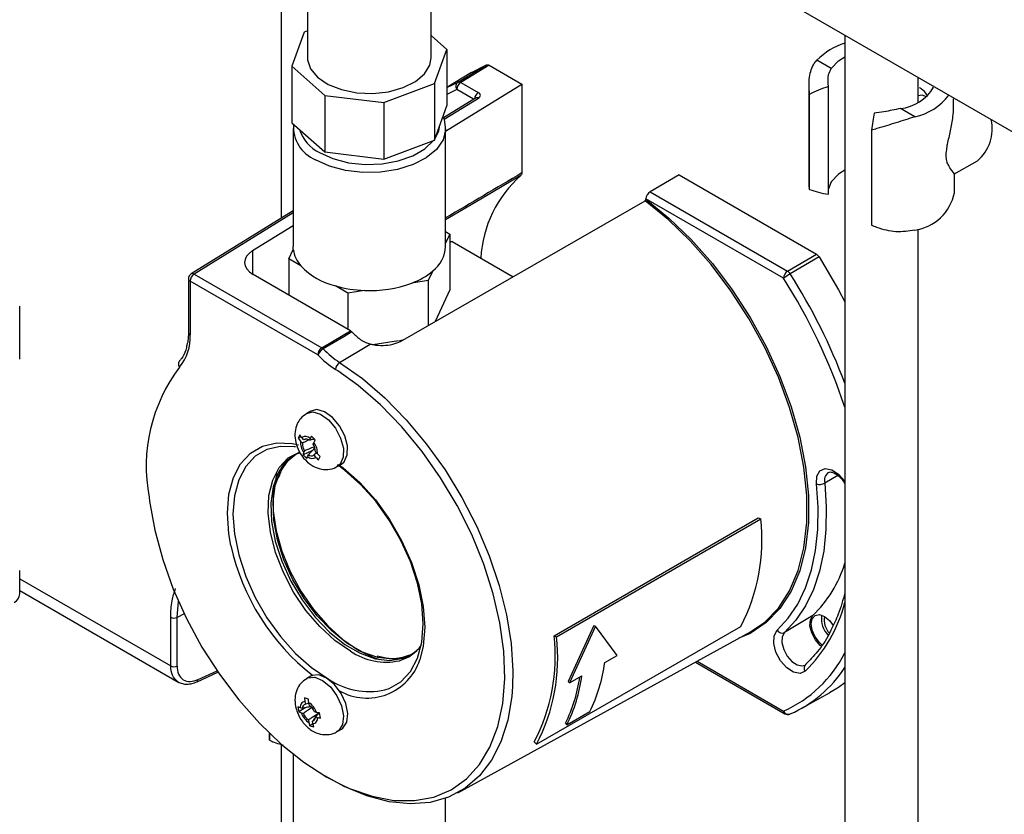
# Model space of a CAD drawing. Header units: inches. Extents: x 0.4 to 16.8, y 0 to 10.8.
# Tile 79 of 102: x 14.969 to 15.249, y 7.393 to 7.618. Entities that reach past the tile are written whole.
import ezdxf

# ---------------------------------------------------------------- set-up
doc = ezdxf.new("R2010")
doc.units = ezdxf.units.IN
doc.header["$MEASUREMENT"] = 0

msp = doc.modelspace()

# ---------------------------------------------------------------- linework, layer by layer
at = {"color": 7, "linetype": 'Continuous'}
for p, q in [((15.04373126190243, 7.640106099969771), (15.04373126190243, 7.561767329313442)), ((15.34964571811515, 7.529532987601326), (15.15813763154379, 7.640088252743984)), ((15.05121083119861, 7.631428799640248), (15.05121083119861, 7.607318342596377)), ((15.08631581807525, 7.607318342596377), (15.08631581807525, 7.631428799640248)), ((15.05029095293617, 7.614604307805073), (15.04677696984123, 7.604929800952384)), ((15.05121083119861, 7.614951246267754), (15.05029095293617, 7.614604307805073)), ((15.09074967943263, 7.609706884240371), (15.08631581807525, 7.613624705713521)), ((15.20380464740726, 7.613725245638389), (15.20380464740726, 7.229192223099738)), ((15.08723569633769, 7.600032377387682), (15.09074967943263, 7.609706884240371)), ((15.09074967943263, 7.609706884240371), (15.09074967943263, 7.593633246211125)), ((15.19993578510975, 7.604252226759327), (15.19583916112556, 7.606617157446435)), ((15.04677696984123, 7.604929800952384), (15.05614229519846, 7.596654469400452)), ((15.04677696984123, 7.604929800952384), (15.04677696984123, 7.588856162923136)), ((15.09779421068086, 7.603134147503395), (15.09074967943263, 7.598864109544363)), ((15.09394591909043, 7.600418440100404), (15.10203325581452, 7.605312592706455)), ((15.10279497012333, 7.605202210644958), (15.09470829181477, 7.600308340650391)), ((15.09779421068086, 7.603134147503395), (15.10203325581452, 7.605312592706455)), ((15.10279497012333, 7.605202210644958), (15.11207968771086, 7.599842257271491)), ((15.07290084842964, 7.594625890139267), (15.08723569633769, 7.600032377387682)), ((15.08723569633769, 7.600032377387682), (15.08723569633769, 7.583958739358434)), ((15.09074967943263, 7.598841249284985), (15.09394591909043, 7.600418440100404)), ((15.09470829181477, 7.600308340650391), (15.09970526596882, 7.597423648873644)), ((15.22463798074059, 7.594726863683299), (15.22463798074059, 7.601698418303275)), ((15.09041686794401, 7.586447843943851), (15.11207968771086, 7.599842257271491)), ((15.09356858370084, 7.598311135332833), (15.09074967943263, 7.596939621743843)), ((15.0983600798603, 7.595545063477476), (15.09356858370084, 7.598311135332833)), ((15.11207968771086, 7.599842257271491), (15.11207968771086, 7.574618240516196)), ((15.19355202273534, 7.599418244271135), (15.19355202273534, 7.570721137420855)), ((15.19911298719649, 7.568591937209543), (15.19911298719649, 7.599139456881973)), ((15.05614229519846, 7.596654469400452), (15.07290084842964, 7.594625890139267)), ((15.05614229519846, 7.596654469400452), (15.05614229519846, 7.580580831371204)), ((15.07290084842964, 7.594625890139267), (15.07290084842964, 7.578552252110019)), ((15.09888688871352, 7.595870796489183), (15.0897785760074, 7.590239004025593)), ((15.09972934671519, 7.595803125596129), (15.08996528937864, 7.589765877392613)), ((15.09888502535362, 7.595868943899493), (15.09888688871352, 7.595870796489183)), ((15.19375196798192, 7.569930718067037), (15.19375196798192, 7.596933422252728)), ((15.23489060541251, 7.595695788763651), (15.23489060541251, 7.595779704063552)), ((15.08723569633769, 7.583958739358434), (15.09074967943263, 7.593633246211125)), ((15.22367203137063, 7.590549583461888), (15.21957540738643, 7.592914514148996)), ((15.04677696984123, 7.588856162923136), (15.05614229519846, 7.580580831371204)), ((15.04710978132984, 7.587226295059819), (15.04710978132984, 7.553739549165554)), ((15.09041686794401, 7.553739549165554), (15.09041686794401, 7.587226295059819)), ((15.21135330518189, 7.586772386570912), (15.21135330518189, 7.559769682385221)), ((15.07290084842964, 7.578552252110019), (15.08723569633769, 7.583958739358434)), ((15.05614229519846, 7.580580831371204), (15.07290084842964, 7.578552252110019)), ((15.23287264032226, 7.582218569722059), (15.23287264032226, 7.582624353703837)), ((15.23287264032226, 7.577266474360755), (15.23287264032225, 7.577672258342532)), ((15.23479040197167, 7.574232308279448), (15.24146231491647, 7.578083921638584)), ((15.23287264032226, 7.577329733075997), (15.23297013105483, 7.577386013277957)), ((15.15675353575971, 7.574052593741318), (15.14847154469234, 7.569271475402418)), ((15.15675353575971, 7.574052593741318), (15.19573302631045, 7.551550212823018)), ((15.19993578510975, 7.572104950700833), (15.19911298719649, 7.570091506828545)), ((15.23489060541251, 7.56901409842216), (15.23489060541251, 7.574357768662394)), ((15.14847154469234, 7.569271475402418), (15.18753988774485, 7.54671780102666)), ((15.07757720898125, 7.526779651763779), (15.14708002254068, 7.566737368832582)), ((15.18640017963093, 7.544720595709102), (15.14731194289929, 7.567285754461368)), ((15.14731194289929, 7.567136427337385), (15.14731194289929, 7.567285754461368)), ((15.04710978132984, 7.563856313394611), (15.01817190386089, 7.545963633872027)), ((15.04710978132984, 7.563267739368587), (15.01901436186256, 7.545895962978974)), ((15.03561999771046, 7.552566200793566), (15.04710978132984, 7.559670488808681)), ((15.22463798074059, 7.340227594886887), (15.22463798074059, 7.558708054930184)), ((15.09041686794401, 7.557979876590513), (15.09163395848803, 7.557277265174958)), ((15.09163395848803, 7.557277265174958), (15.09041686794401, 7.554655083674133)), ((15.09163395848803, 7.557277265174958), (15.09163395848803, 7.541471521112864)), ((15.03561999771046, 7.552566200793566), (15.03561999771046, 7.545872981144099)), ((15.04589269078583, 7.55020183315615), (15.04715596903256, 7.552923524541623)), ((15.04715596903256, 7.552923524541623), (15.04710978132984, 7.553739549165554)), ((15.09224080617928, 7.555182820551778), (15.09163395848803, 7.554832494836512)), ((15.09163395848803, 7.555180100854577), (15.09224080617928, 7.555182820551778)), ((15.09224080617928, 7.555182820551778), (15.10957549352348, 7.545175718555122)), ((15.04589269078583, 7.55020183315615), (15.04589269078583, 7.53994164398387)), ((15.04934403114, 7.548209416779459), (15.04589269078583, 7.55020183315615)), ((15.18753988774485, 7.54671780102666), (15.19573302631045, 7.551550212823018)), ((15.19649474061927, 7.550781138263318), (15.18830226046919, 7.545947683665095)), ((15.01739418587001, 7.544568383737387), (15.01739418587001, 7.529365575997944)), ((15.01901436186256, 7.545895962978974), (15.05523823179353, 7.524984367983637)), ((15.06340439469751, 7.529832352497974), (15.03572033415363, 7.545814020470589)), ((15.08676906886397, 7.546796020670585), (15.08550579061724, 7.544074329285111)), ((15.05409852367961, 7.522987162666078), (15.01787465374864, 7.543898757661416)), ((15.01787465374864, 7.543898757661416), (15.01787465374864, 7.528695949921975)), ((15.06263515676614, 7.540536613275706), (15.05918381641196, 7.542529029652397)), ((15.08550579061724, 7.544074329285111), (15.08079117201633, 7.543345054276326)), ((15.08550579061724, 7.544074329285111), (15.08550579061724, 7.531337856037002)), ((15.09163395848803, 7.541471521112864), (15.08744890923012, 7.532454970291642)), ((15.06734977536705, 7.541265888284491), (15.06263515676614, 7.540536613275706)), ((15.06263515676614, 7.540536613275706), (15.06263515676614, 7.530276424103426)), ((14.96946160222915, 7.521740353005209), (14.96946160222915, 7.536759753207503)), ((15.01739418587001, 7.529365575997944), (15.01730438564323, 7.527532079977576)), ((15.06340439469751, 7.529832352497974), (15.06381972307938, 7.529503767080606)), ((15.06032481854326, 7.52081816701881), (15.06898925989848, 7.525985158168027)), ((15.07705166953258, 7.526960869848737), (15.06972206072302, 7.525827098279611)), ((15.07820190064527, 7.527138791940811), (15.07727945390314, 7.526996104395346)), ((15.05979800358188, 7.518423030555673), (15.05912441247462, 7.518857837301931)), ((15.05212107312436, 7.507024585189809), (15.05096112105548, 7.506354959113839)), ((15.04898991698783, 7.500265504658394), (15.04855816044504, 7.499312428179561)), ((15.04944197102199, 7.499692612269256), (15.04855816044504, 7.499312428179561)), ((15.05018968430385, 7.498892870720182), (15.04963279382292, 7.499481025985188)), ((15.05235479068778, 7.499930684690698), (15.0519665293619, 7.499248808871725)), ((15.05339597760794, 7.498831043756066), (15.05235479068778, 7.499930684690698)), ((15.04855816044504, 7.499312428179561), (15.04918847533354, 7.498500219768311)), ((15.04918847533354, 7.498500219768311), (15.04974536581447, 7.497912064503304)), ((15.05084720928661, 7.499041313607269), (15.05018968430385, 7.498892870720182)), ((15.0519665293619, 7.499248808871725), (15.05173559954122, 7.498739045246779)), ((15.05280707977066, 7.497607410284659), (15.05303800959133, 7.498117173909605)), ((15.05246960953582, 7.495706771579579), (15.04995037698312, 7.494623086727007)), ((15.04995037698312, 7.494623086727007), (15.05099156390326, 7.493523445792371)), ((15.05038498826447, 7.495757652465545), (15.0501540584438, 7.495247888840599)), ((15.05099156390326, 7.493523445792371), (15.05122553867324, 7.494116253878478)), ((15.05122553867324, 7.494116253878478), (15.05145646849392, 7.494626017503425)), ((15.05371481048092, 7.495169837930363), (15.05300238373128, 7.494472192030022)), ((15.05300238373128, 7.494472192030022), (15.05355927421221, 7.493884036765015)), ((15.0540035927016, 7.494864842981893), (15.05344670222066, 7.495452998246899)), ((15.054788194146, 7.494141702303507), (15.0540035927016, 7.494864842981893)), ((15.05435643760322, 7.49318862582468), (15.054788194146, 7.494141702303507)), ((15.05965464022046, 7.491295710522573), (15.06081459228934, 7.491965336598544)), ((15.20177073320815, 7.488751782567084), (15.19807056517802, 7.48655039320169)), ((15.1212221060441, 7.443236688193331), (15.17921970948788, 7.476717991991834)), ((15.12191542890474, 7.442906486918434), (15.17991303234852, 7.476387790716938)), ((15.17921970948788, 7.476717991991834), (15.17991303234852, 7.476387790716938)), ((14.96946160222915, 7.455115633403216), (14.96946160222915, 7.461749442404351)), ((14.96946160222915, 7.459416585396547), (15.01233712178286, 7.434665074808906)), ((14.96946160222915, 7.456087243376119), (15.01468054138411, 7.429982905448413)), ((15.01414320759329, 7.448442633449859), (15.0145358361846, 7.453029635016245)), ((15.01616266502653, 7.44949233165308), (15.01414320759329, 7.448442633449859)), ((15.01233712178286, 7.434665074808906), (15.01233712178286, 7.448469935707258)), ((15.01414320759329, 7.434637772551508), (15.01414320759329, 7.448442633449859)), ((15.19468796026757, 7.44895394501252), (15.18670070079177, 7.444114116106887)), ((15.09386146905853, 7.398666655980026), (15.17701162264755, 7.444326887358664)), ((15.11622961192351, 7.412410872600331), (15.17422721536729, 7.445892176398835)), ((15.13250821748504, 7.446154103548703), (15.12518071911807, 7.430199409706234)), ((15.13297174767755, 7.44591011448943), (15.12563910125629, 7.42985180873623)), ((15.13250821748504, 7.446154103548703), (15.13297174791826, 7.44591011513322)), ((15.13909454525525, 7.437619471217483), (15.13297174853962, 7.445910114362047)), ((15.1212221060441, 7.443236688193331), (15.12191542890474, 7.442906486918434)), ((15.0804983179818, 7.437837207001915), (15.08009117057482, 7.437641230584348)), ((15.13561468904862, 7.435610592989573), (15.13909454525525, 7.437619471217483)), ((15.16135566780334, 7.435729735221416), (15.18673998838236, 7.421075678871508)), ((15.1618482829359, 7.436000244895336), (15.18640017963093, 7.421826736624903)), ((15.01983140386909, 7.430180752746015), (15.02575392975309, 7.432918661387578)), ((15.02015884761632, 7.430808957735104), (15.02550594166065, 7.433280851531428)), ((15.05212107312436, 7.431746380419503), (15.05096112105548, 7.431076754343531)), ((15.12518071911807, 7.430199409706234), (15.12563910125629, 7.42985180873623)), ((15.12563910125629, 7.42985180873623), (15.12911895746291, 7.431860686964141)), ((15.19123921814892, 7.422468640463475), (15.19947833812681, 7.426992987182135)), ((15.05144355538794, 7.425254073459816), (15.05035136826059, 7.425562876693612)), ((15.05035136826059, 7.425562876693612), (15.05044930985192, 7.424548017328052)), ((15.05044930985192, 7.424548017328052), (15.05059831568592, 7.423787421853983)), ((15.05163442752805, 7.424050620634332), (15.05059831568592, 7.423787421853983)), ((15.0517222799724, 7.42346963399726), (15.0515732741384, 7.42423022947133)), ((15.04849273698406, 7.42301973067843), (15.04877132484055, 7.421597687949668)), ((15.05051581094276, 7.422788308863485), (15.04877132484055, 7.421597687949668)), ((15.04877132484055, 7.421597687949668), (15.04944693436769, 7.421320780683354)), ((15.04974440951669, 7.422619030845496), (15.04916024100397, 7.422784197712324)), ((15.04944693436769, 7.421320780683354), (15.05003110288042, 7.421155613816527)), ((15.05374513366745, 7.421487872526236), (15.05316096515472, 7.421653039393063)), ((15.0545750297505, 7.421300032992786), (15.05374513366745, 7.421487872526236)), ((15.054853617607, 7.419877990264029), (15.0545750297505, 7.421300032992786)), ((15.12485832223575, 7.417938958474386), (15.13135405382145, 7.421688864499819)), ((15.05146978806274, 7.41933901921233), (15.05161879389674, 7.41857842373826)), ((15.05274275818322, 7.418260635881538), (15.05259375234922, 7.419021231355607)), ((15.05299498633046, 7.417334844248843), (15.05274275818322, 7.418260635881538)), ((15.05344765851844, 7.420189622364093), (15.05403182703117, 7.420024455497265)), ((15.12443620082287, 7.418405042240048), (15.12485832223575, 7.417938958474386)), ((15.18820813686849, 7.420989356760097), (15.18830226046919, 7.421035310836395)), ((15.04036840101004, 7.415560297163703), (15.04036840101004, 7.413754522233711)), ((15.04043135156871, 7.413561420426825), (15.04043135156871, 7.415499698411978)), ((15.05275280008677, 7.418223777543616), (15.05190279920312, 7.417643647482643)), ((15.05190279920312, 7.417643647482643), (15.05299498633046, 7.417334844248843)), ((15.05965464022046, 7.416017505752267), (15.06081459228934, 7.416687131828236)), ((15.0403811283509, 7.413754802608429), (15.04043135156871, 7.413561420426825)), ((15.11622961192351, 7.412410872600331), (15.11560949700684, 7.413133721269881)), ((15.04373126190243, 7.412396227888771), (15.04373126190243, 7.372587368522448)), ((15.04710978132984, 7.409646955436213), (15.04710978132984, 7.38496634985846)), ((15.09041686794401, 7.38496634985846), (15.09041686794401, 7.397106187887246))]:
    msp.add_line(p, q, dxfattribs=at)
at = {"color": 7, "linetype": 'Continuous', "flags": 128}
for points in [[(15.05121083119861, 7.607318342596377), (15.05123747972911, 7.606760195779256), (15.05208489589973, 7.604160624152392), (15.05406891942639, 7.601776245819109), (15.05705434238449, 7.599769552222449), (15.06083771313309, 7.598277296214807), (15.06516120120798, 7.597401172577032)], [(15.06516120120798, 7.597401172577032), (15.06973016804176, 7.597200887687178), (15.07423324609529, 7.597690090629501), (15.0783635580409, 7.598835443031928), (15.08183962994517, 7.600558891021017), (15.0844245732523, 7.602742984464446), (15.08594222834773, 7.605238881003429), (15.08631581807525, 7.607318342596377)], [(15.19993578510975, 7.604252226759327), (15.20202079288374, 7.606448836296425), (15.20380464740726, 7.607595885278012)], [(15.09888688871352, 7.595870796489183), (15.09890100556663, 7.595879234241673), (15.09891431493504, 7.595886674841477)], [(15.22698078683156, 7.596271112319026), (15.22571568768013, 7.596710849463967), (15.22464337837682, 7.596502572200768)], [(15.0896330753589, 7.590559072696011), (15.08996951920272, 7.589754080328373), (15.0904077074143, 7.586862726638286), (15.08967904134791, 7.58399097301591), (15.0878228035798, 7.581293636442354), (15.08493906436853, 7.578916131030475), (15.08118328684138, 7.576986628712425), (15.076757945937, 7.575609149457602), (15.07190161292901, 7.574857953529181), (15.06687609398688, 7.574773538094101), (15.06195231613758, 7.57536045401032), (15.05739572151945, 7.576587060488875), (15.05345195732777, 7.578387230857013)], [(15.08735665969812, 7.584291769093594), (15.0884486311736, 7.586483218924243), (15.08876458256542, 7.588167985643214)], [(15.05461190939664, 7.580396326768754), (15.05840977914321, 7.578678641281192), (15.06280935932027, 7.577535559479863), (15.06755496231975, 7.577033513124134), (15.07237079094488, 7.577201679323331), (15.0769769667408, 7.578030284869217), (15.08110579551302, 7.579471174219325), (15.08451732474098, 7.581440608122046), (15.08701328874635, 7.583824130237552), (15.08706859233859, 7.583895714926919)], [(15.20380464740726, 7.575448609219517), (15.20202079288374, 7.574301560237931), (15.19993578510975, 7.572104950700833)], [(15.11180263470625, 7.573909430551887), (15.1095230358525, 7.572565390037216), (15.10040463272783, 7.567188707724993), (15.09041686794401, 7.56129716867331)], [(15.17701162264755, 7.444326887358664), (15.18106133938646, 7.447094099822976), (15.18493869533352, 7.451086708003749), (15.18811530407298, 7.455992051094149), (15.1905418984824, 7.461734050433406), (15.19218084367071, 7.46822365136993), (15.19300672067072, 7.475360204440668), (15.19300672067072, 7.483033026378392), (15.19218084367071, 7.491123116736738), (15.1905418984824, 7.499505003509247), (15.18811530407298, 7.508048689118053), (15.18493869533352, 7.516621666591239), (15.18106133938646, 7.525090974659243), (15.17654337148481, 7.533325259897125), (15.17145486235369, 7.541196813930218), (15.16587473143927, 7.548583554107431), (15.15988952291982, 7.555370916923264), (15.15359206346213, 7.561453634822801), (15.14708002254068, 7.566737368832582)], [(15.14731194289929, 7.567136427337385), (15.15385535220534, 7.561831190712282), (15.16018347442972, 7.555722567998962), (15.16619809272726, 7.548905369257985), (15.17180585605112, 7.541485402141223), (15.17691972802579, 7.533577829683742), (15.18146033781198, 7.525305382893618), (15.1853572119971, 7.516796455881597), (15.18854986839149, 7.508183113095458), (15.19098875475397, 7.499599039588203), (15.19263601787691, 7.491177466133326), (15.19346609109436, 7.48304910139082), (15.19346609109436, 7.475340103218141), (15.19263601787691, 7.468170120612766), (15.19098875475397, 7.461650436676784), (15.18854986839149, 7.455882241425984), (15.1853572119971, 7.450955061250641), (15.18146033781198, 7.446945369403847), (15.17691972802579, 7.443915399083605), (15.17370776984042, 7.442512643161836)], [(15.19649474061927, 7.550781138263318), (15.20200535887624, 7.541430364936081), (15.20380464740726, 7.538063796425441)], [(15.05523823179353, 7.524984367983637), (15.05875032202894, 7.52706939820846), (15.06340439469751, 7.529832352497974)], [(15.06381972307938, 7.529503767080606), (15.06149219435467, 7.528122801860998), (15.05565183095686, 7.524657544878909)], [(15.06032481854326, 7.52081816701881), (15.06679326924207, 7.516220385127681), (15.07311723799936, 7.510777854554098), (15.0791972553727, 7.504576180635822), (15.08493768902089, 7.497712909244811), (15.09024824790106, 7.490295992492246), (15.09504540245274, 7.482442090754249), (15.09925369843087, 7.47427473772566), (15.10280694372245, 7.465922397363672), (15.10564924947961, 7.457516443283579), (15.10773590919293, 7.449189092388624), (15.10903410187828, 7.441071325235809), (15.10952340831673, 7.433290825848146), (15.10942374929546, 7.42881360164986)], [(15.10663938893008, 7.423992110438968), (15.10721301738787, 7.431139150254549), (15.10695214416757, 7.43881410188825), (15.10585805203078, 7.44686934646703), (15.10394879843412, 7.455171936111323), (15.10125589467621, 7.463584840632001), (15.097823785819, 7.47196920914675), (15.09370911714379, 7.480186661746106), (15.08897979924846, 7.488101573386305), (15.08371388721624, 7.495583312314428), (15.07799829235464, 7.502508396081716), (15.07192734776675, 7.508762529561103), (15.06560125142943, 7.514242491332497), (15.05979800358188, 7.518423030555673)], [(15.05095714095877, 7.50635265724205), (15.05269764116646, 7.506759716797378), (15.05488461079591, 7.506152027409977), (15.05712874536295, 7.504554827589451), (15.05912696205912, 7.502183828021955), (15.0606093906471, 7.499359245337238), (15.06137582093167, 7.496462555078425), (15.06132274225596, 7.493884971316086), (15.06045732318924, 7.491974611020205), (15.05966012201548, 7.491298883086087)], [(15.06081459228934, 7.491965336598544), (15.06161727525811, 7.492644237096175), (15.06248269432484, 7.494554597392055), (15.06253577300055, 7.497132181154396), (15.06176934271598, 7.500028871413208), (15.06028691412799, 7.502853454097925), (15.05828869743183, 7.505224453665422), (15.05604456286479, 7.506821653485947), (15.05385759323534, 7.507429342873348), (15.05212107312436, 7.507024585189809)], [(15.02944835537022, 7.468880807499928), (15.02887266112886, 7.472167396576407), (15.02844696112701, 7.478031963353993), (15.02887266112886, 7.483405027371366), (15.03013682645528, 7.488123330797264), (15.03220104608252, 7.492043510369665), (15.03500259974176, 7.49504645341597), (15.03845636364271, 7.497040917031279), (15.04245739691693, 7.497966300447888), (15.046884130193, 7.497794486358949), (15.048654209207, 7.497440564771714)], [(15.04741075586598, 7.496899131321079), (15.04353964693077, 7.49700655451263), (15.03968205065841, 7.496114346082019), (15.0363521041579, 7.494191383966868), (15.03365098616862, 7.491296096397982), (15.03166076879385, 7.487516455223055), (15.03044192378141, 7.482967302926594), (15.03003148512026, 7.47778686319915), (15.03044192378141, 7.472132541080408), (15.03166076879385, 7.466176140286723), (15.03365098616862, 7.460098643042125), (15.0363521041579, 7.454084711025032), (15.03968205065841, 7.448317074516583), (15.04353964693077, 7.442970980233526), (15.04780768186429, 7.438208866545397), (15.05235647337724, 7.434175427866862), (15.05704780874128, 7.43099321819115)], [(15.04781354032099, 7.496839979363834), (15.04780768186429, 7.49684089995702), (15.04741075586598, 7.496899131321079)], [(15.06338094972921, 7.438871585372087), (15.05896006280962, 7.441911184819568), (15.05469895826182, 7.445815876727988), (15.05075164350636, 7.4504445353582), (15.04726078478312, 7.455629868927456), (15.04435255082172, 7.46118446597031), (15.04213205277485, 7.466907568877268), (15.04067954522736, 7.472592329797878), (15.04004752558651, 7.478033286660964), (15.04025883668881, 7.483033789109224), (15.04130584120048, 7.487413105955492), (15.04315069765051, 7.491012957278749), (15.04572672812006, 7.493703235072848), (15.0489408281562, 7.495386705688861), (15.04906458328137, 7.495426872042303)], [(15.08009117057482, 7.437641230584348), (15.07895866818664, 7.437197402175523), (15.07524574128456, 7.436585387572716), (15.07114832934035, 7.437056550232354), (15.06681452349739, 7.438593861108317), (15.06240095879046, 7.441141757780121), (15.0580671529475, 7.44460815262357), (15.0539697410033, 7.448867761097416), (15.05025681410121, 7.453766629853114), (15.04706256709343, 7.459127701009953), (15.04450244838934, 7.464757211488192), (15.04266898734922, 7.4704516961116), (15.04162845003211, 7.476005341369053), (15.04141844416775, 7.481217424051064), (15.04204655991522, 7.485899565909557), (15.04349009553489, 7.489882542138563), (15.04569687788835, 7.493022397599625), (15.04799177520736, 7.494869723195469)], [(15.04737303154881, 7.494494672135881), (15.04507921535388, 7.492648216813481), (15.04450264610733, 7.492000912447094)], [(15.04450264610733, 7.492000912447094), (15.04287347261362, 7.489509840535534), (15.0414306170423, 7.485528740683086), (15.0408027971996, 7.480848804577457), (15.04101270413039, 7.475639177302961), (15.04205275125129, 7.470088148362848), (15.04388534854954, 7.464396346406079), (15.04644426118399, 7.45876948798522), (15.04963700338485, 7.453410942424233), (15.05334818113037, 7.448514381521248), (15.05744366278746, 7.444256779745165), (15.06177542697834, 7.440792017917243), (15.06618691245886, 7.438245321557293), (15.07051867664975, 7.436708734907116), (15.07461415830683, 7.436237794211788), (15.07832533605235, 7.436849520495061), (15.08018420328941, 7.437657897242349)], [(15.07314245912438, 7.427842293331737), (15.07441356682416, 7.428266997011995), (15.07774351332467, 7.430189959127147), (15.08044463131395, 7.433085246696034), (15.08243484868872, 7.436864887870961), (15.08365369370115, 7.44141404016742), (15.08406413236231, 7.446594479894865), (15.08365369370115, 7.452248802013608), (15.08243484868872, 7.458205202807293), (15.08044463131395, 7.46428270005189), (15.07774351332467, 7.470296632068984), (15.07441356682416, 7.476064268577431), (15.0705559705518, 7.481410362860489), (15.06628793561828, 7.486172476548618), (15.06173914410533, 7.490205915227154), (15.0596741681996, 7.491724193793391)], [(15.06032188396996, 7.491680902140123), (15.06133360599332, 7.490912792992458), (15.06605153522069, 7.486729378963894), (15.07047826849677, 7.481790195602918), (15.07447930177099, 7.476245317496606), (15.07793306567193, 7.470263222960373), (15.08073461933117, 7.464025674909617), (15.08279883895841, 7.45772219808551), (15.08406300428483, 7.451544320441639), (15.08448870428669, 7.445679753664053), (15.08406300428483, 7.440306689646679), (15.08309326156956, 7.436401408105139)], [(15.04256093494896, 7.489281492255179), (15.04230259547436, 7.488450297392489), (15.04147606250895, 7.483821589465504), (15.04147606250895, 7.4786272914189), (15.04230259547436, 7.47304428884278), (15.04392751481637, 7.467262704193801), (15.04629548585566, 7.461479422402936), (15.04932587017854, 7.455891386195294), (15.05291547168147, 7.450688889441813), (15.05694205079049, 7.446049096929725), (15.06126848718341, 7.442130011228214), (15.06574744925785, 7.439065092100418), (15.07022641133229, 7.43695871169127), (15.07172271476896, 7.436474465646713)], [(15.19574051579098, 7.486358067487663), (15.19586832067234, 7.488535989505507), (15.19673260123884, 7.490060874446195), (15.19820177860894, 7.490700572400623), (15.20005218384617, 7.490357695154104), (15.20200210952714, 7.489084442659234), (15.20375469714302, 7.487074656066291), (15.20380464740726, 7.487000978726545)], [(15.18460039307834, 7.444779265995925), (15.18774117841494, 7.44820642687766), (15.19042203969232, 7.45222935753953), (15.19261715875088, 7.456809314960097), (15.19430539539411, 7.461902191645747), (15.19547049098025, 7.467458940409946), (15.1961012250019, 7.473426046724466), (15.19619152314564, 7.479746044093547), (15.19574051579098, 7.486358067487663)], [(15.19807056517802, 7.48655039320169), (15.19853087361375, 7.47980201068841), (15.19853429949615, 7.47967561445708)], [(15.0062135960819, 7.482612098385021), (15.00635998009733, 7.481415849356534), (15.00781339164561, 7.473235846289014), (15.01006982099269, 7.464868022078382), (15.0130920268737, 7.456450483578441), (15.01683012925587, 7.448122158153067), (15.02122243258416, 7.440020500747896), (15.02619644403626, 7.432279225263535), (15.03167006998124, 7.425026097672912), (15.03755297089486, 7.418380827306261), (15.0437480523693, 7.412453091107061), (15.05015306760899, 7.407340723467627), (15.05666230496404, 7.40312810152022), (15.06135475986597, 7.400691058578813)], [(15.19853429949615, 7.47967561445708), (15.19843871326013, 7.473351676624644), (15.19779497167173, 7.467261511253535), (15.19660584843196, 7.461590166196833), (15.19488279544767, 7.456392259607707), (15.192642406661, 7.451717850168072), (15.1899062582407, 7.447611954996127), (15.18670070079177, 7.444114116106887)], [(15.19729704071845, 7.440621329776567), (15.19656152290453, 7.441298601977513), (15.19535731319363, 7.442922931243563), (15.19455268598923, 7.444778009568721), (15.19427013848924, 7.446581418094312), (15.19455268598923, 7.448058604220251), (15.19535731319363, 7.448984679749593), (15.19656152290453, 7.449218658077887), (15.19798198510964, 7.448724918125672), (15.19940244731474, 7.447578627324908), (15.20047779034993, 7.446170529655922)], [(15.19706079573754, 7.440263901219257), (15.1968206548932, 7.440467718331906), (15.1954244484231, 7.442068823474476), (15.19439801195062, 7.44401293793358), (15.19389761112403, 7.446004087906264), (15.19399942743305, 7.447739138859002), (15.19468796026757, 7.44895394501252)], [(15.19254696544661, 7.43315050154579), (15.19107778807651, 7.432510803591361), (15.18922738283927, 7.43285368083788), (15.18727745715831, 7.434126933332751), (15.18552486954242, 7.436136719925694), (15.18423643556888, 7.438577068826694), (15.18360830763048, 7.441076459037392), (15.18373611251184, 7.443254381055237), (15.18460039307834, 7.444779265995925)], [(15.18670070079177, 7.444114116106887), (15.1860365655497, 7.442942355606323), (15.18593835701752, 7.441268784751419), (15.18642102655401, 7.439348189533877), (15.18741109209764, 7.437472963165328), (15.18875782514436, 7.435928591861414), (15.19025619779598, 7.434950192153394), (15.19167809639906, 7.4346867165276), (15.19245234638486, 7.434919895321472)], [(15.08018420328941, 7.437657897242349), (15.08151807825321, 7.43852180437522), (15.08287353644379, 7.439728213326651)], [(15.05094912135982, 7.431069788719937), (15.05129243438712, 7.431240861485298), (15.0532452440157, 7.431425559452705), (15.05547662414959, 7.430546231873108), (15.0576852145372, 7.428721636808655), (15.05957273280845, 7.426198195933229), (15.06088425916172, 7.423316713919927), (15.06144266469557, 7.420466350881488), (15.06117253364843, 7.418032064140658), (15.06011034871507, 7.416342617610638), (15.05966283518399, 7.41602225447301)], [(15.06081459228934, 7.416687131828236), (15.06127030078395, 7.417012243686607), (15.06233248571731, 7.418701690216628), (15.06260261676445, 7.421135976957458), (15.06204421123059, 7.423986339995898), (15.06073268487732, 7.4268678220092), (15.05884516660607, 7.429391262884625), (15.05663657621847, 7.431215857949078), (15.05440519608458, 7.432095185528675), (15.05245238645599, 7.431910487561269), (15.05212107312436, 7.431746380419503)], [(15.20380464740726, 7.429816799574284), (15.20200535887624, 7.428527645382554), (15.19947833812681, 7.426992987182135)], [(15.10942374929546, 7.42881360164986), (15.1091961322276, 7.425969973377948), (15.10805742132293, 7.419223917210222), (15.10612518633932, 7.413158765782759), (15.10342981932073, 7.407869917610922), (15.10001371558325, 7.403440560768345), (15.09593060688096, 7.399940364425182), (15.09124471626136, 7.397424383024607), (15.08602974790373, 7.395932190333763), (15.08036772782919, 7.395487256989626), (15.07434771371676, 7.396096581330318), (15.06806439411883, 7.397750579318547), (15.06161659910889, 7.400423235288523), (15.05611402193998, 7.4034456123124)], [(15.06135475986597, 7.400691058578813), (15.06316833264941, 7.39988475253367), (15.06956377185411, 7.397664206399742), (15.07574306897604, 7.396503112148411), (15.08160423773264, 7.396420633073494), (15.08705054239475, 7.397418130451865), (15.09199209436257, 7.399479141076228), (15.0963473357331, 7.402569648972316), (15.10004438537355, 7.406638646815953), (15.10302222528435, 7.411618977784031), (15.10523170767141, 7.417428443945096), (15.10663636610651, 7.423971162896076), (15.10663938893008, 7.423992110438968)]]:
    msp.add_lwpolyline(points, dxfattribs=at)
at = {"color": 7, "linetype": 'Continuous'}
for centre, radius, start, end in [((15.20949835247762, 7.59315084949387), 0.01918110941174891, 107.267856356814, 135.407410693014), ((15.09491332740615, 7.59915777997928), 0.001589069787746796, 127.5019961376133, 212.1943354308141), ((15.09609332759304, 7.598194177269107), 0.002527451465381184, 123.2297058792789, 177.3476850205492), ((15.09421511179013, 7.599587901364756), 0.0008730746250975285, 55.60622973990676, 107.9584517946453), ((15.10112939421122, 7.595276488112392), 0.002576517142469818, 123.5547694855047, 170.8915378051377), ((15.21829893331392, 7.605258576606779), 0.0124098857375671, 275.903854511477, 329.5503977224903), ((15.0992455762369, 7.595101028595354), 0.0008526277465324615, 55.43173916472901, 112.8623218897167), ((15.21999756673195, 7.607117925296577), 0.01697090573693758, 282.5044552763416, 321.9629821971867), ((15.23371546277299, 7.587158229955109), 0.01193133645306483, 310.487806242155, 12.46002323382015), ((15.05735772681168, 7.587771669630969), 0.01016477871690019, 176.0745884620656, 247.403098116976), ((15.05935649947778, 7.590224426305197), 0.01091341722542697, 197.5385910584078, 244.2307182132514), ((15.22442718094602, 7.589611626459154), 0.01096119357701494, 320.3976593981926, 321.2039694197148), ((15.22442718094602, 7.584253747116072), 0.01096119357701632, 320.3976593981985, 321.2039694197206), ((15.13421608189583, 7.548522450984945), 0.03386534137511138, 131.4403748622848, 176.7053121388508), ((15.22181222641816, 7.571604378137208), 0.01333242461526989, 278.0186181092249, 348.797087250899), ((15.05590571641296, 7.55411988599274), 0.008831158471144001, 187.7858274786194, 222.0110954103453), ((15.08118817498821, 7.554157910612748), 0.009238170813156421, 307.1650004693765, 357.4044054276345), ((15.06392966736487, 7.562112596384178), 0.02015041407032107, 223.6277279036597, 256.3776486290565), ((15.01903460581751, 7.544568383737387), 0.001640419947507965, 121.7290602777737, 180), ((15.01820097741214, 7.544640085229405), 0.0008099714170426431, 185.0786699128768, 246.2414710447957), ((15.02039939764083, 7.543781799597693), 0.002527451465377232, 123.2297058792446, 177.3476850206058), ((15.01853667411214, 7.545226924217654), 0.0008220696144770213, 54.47349950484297, 116.3415921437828), ((15.07376946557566, 7.562411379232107), 0.0203181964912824, 290.2176381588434, 309.7769853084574), ((15.18892492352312, 7.544603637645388), 0.002527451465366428, 123.2297058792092, 177.3476850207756), ((15.19996898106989, 7.525775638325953), 0.02330287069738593, 120.043406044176, 125.611083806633), ((15.04454666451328, 7.454832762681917), 0.1679352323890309, 18.49889303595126, 32.36106929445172), ((15.18628254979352, 7.544710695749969), 0.002368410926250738, 31.48571845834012, 57.93518317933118), ((15.04271256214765, 7.453834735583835), 0.1722821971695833, 20.76413517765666, 32.32107226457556), ((15.06854376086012, 7.576011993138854), 0.03476661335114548, 254.3820109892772, 268.0319111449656), ((15.06892895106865, 7.575544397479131), 0.03431486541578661, 267.3623072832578, 290.2237705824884), ((15.0045399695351, 7.527926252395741), 0.01335687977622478, 320.778023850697, 3.303530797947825), ((15.01820097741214, 7.529437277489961), 0.000809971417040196, 185.0786699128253, 246.2414710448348), ((15.08462756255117, 7.549847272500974), 0.0291002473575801, 224.353526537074, 230.4036402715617), ((15.05662326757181, 7.522870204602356), 0.00252745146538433, 123.2297058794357, 177.3476850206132), ((15.05774502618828, 7.521153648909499), 0.004081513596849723, 120.8537065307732, 153.3060941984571), ((15.05421063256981, 7.523258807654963), 0.002008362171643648, 44.14340868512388, 59.22551401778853), ((15.07494811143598, 7.543379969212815), 0.02688634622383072, 224.1352404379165, 237.0509590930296), ((15.07485204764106, 7.543123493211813), 0.02891678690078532, 224.135240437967, 237.0509590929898), ((15.05187765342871, 7.491323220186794), 0.04648752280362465, 142.7213418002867, 190.8002869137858), ((15.01587927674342, 7.520381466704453), 0.001339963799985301, 126.7658261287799, 222.2601701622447), ((15.06176107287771, 7.518590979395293), 0.002650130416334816, 122.8168983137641, 174.2207412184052), ((15.0506676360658, 7.498038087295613), 0.001775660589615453, 42.98782259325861, 125.6472154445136), ((15.05401671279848, 7.498164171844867), 0.004839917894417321, 176.0186035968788, 217.0526058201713), ((15.0534858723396, 7.49785042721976), 0.003741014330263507, 179.055946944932, 214.0152624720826), ((15.05085510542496, 7.497735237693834), 0.001335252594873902, 48.74424071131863, 119.8907973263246), ((15.04970619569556, 7.495514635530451), 0.003741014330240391, 359.0559469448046, 34.01526247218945), ((15.04917535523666, 7.495200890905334), 0.004839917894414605, 356.0186035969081, 37.05260582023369), ((15.05252443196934, 7.495326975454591), 0.001775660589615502, 222.9878225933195, 305.6472154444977), ((15.05233696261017, 7.495629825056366), 0.001335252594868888, 228.7442407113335, 299.8907973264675), ((15.20083722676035, 7.487309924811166), 0.002869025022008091, 125.644414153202, 195.3512126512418), ((15.19669060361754, 7.48905821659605), 0.002862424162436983, 250.6148166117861, 298.8223464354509), ((15.1275506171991, 7.470372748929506), 0.0527067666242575, 332.3242443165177, 6.553029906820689), ((15.09166906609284, 7.482291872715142), 0.06364961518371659, 192.1634612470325, 232.2114207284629), ((15.17013043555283, 7.474241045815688), 0.03524924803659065, 314.1614212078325, 342.8075207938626), ((14.96641626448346, 7.455334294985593), 0.003053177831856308, 299.6454186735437, 355.893091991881), ((15.16349024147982, 7.462908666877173), 0.04159136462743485, 314.3167083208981, 345.7655090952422), ((15.20433068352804, 7.448174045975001), 0.007186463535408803, 172.7605826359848, 222.6164909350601), ((15.01326767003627, 7.450275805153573), 0.002031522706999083, 242.7383566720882, 295.529516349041), ((15.2033735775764, 7.447617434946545), 0.005423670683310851, 168.68337961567, 222.9152393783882), ((15.18601678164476, 7.445603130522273), 0.001638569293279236, 210.185091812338, 294.669789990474), ((15.06953388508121, 7.437299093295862), 0.05202813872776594, 332.3242443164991, 6.553029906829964), ((15.06955301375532, 7.436891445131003), 0.05270676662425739, 332.3242443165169, 6.55302990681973), ((15.07350782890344, 7.453686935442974), 0.01794570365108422, 235.6458451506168, 282.1273969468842), ((15.0742079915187, 7.447107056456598), 0.01138697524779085, 285.6407346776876, 324.5584247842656), ((15.17162909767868, 7.454827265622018), 0.03615549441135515, 294.1133546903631, 332.8633770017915), ((15.06808367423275, 7.441334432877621), 0.01579944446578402, 240.3507924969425, 341.8064644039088), ((15.09113551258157, 7.441610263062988), 0.04488199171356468, 333.6494643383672, 352.3179015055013), ((15.19358851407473, 7.434047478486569), 0.001374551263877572, 124.6473086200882, 220.7348813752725), ((15.01326767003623, 7.436470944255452), 0.002031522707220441, 242.7383566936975, 295.5295163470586), ((15.17383085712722, 7.45382846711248), 0.03584428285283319, 293.8115511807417, 326.7433325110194), ((15.0194821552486, 7.430762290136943), 0.0006782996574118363, 300.9472372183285, 3.945115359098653), ((15.06882294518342, 7.448459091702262), 0.0210644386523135, 236.0129527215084, 281.8331229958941), ((15.08484172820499, 7.438043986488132), 0.04419740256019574, 333.6184888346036, 351.533206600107), ((15.08463978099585, 7.437860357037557), 0.04488199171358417, 333.6494643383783, 352.3179015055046), ((15.05064370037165, 7.423052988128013), 0.001507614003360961, 97.40829614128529, 190.2700924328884), ((15.04874033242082, 7.419755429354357), 0.005296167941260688, 19.09361438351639, 57.6625949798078), ((15.05445173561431, 7.423053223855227), 0.00529616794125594, 199.0936143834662, 237.6625949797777), ((15.05086247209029, 7.422698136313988), 0.001120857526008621, 103.6313259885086, 184.0470625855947), ((15.05383018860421, 7.422686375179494), 0.004095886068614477, 201.9459292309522, 234.8102801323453), ((15.04936187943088, 7.420122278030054), 0.00409588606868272, 21.94592923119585, 54.8102801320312), ((15.18718217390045, 7.421728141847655), 0.0007881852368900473, 172.813996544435, 235.8738230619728), ((15.18775829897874, 7.422388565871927), 0.00146974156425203, 202.4739889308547, 287.8223072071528), ((15.18756013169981, 7.422496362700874), 0.00164041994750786, 240.0026882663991, 293.2674678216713), ((15.05232959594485, 7.4201105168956), 0.001120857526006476, 283.6313259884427, 4.04706258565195), ((15.05254836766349, 7.419755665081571), 0.001507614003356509, 277.408296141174, 10.27009243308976)]:
    msp.add_arc(centre, radius, start, end, dxfattribs=at)
for centre, major_axis, ratio, start_param, end_param in [((15.09831332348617, 7.596592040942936), (0.00196842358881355, 3.028484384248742e-05), 0.587274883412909, 5.506205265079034, 7.059548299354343), ((15.20638749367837, 7.585793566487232), (0.02228850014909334, 0.003154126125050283), 0.650830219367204, 1.809969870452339, 2.078804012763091), ((15.21312369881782, 7.581904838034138), (0.002097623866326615, 0.01959577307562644), 0.1189718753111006, 1.06369165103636, 1.332525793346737), ((14.12452791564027, 6.946534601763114), (2.341777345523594, 1.400237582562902), 0.01308822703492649, 1.127653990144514, 1.137831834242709), ((15.14849214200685, 7.567943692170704), (0.0008419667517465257, 0.001408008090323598), 0.5873687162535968, 0.8118068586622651, 2.365149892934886), ((15.20638749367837, 7.583114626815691), (0.02228850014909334, 0.003154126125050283), 0.650830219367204, 4.020696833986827, 4.289530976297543), ((15.04152009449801, 7.549279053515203), (0.008201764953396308, 0.0001261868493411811), 0.5872748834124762, 2.364612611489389, 3.917955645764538), ((15.04888692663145, 7.420026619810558), (0.01267991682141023, 0.001166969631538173), 0.6295533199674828, 3.926040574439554, 4.280812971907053)]:
    msp.add_ellipse(centre, major_axis=major_axis, ratio=ratio, start_param=start_param, end_param=end_param, dxfattribs=at)
for points, knots in [([(15.19375196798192, 7.596933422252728), (15.19363630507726, 7.598819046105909), (15.19342814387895, 7.602212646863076), (15.19474668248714, 7.605307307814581), (15.19568944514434, 7.606437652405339), (15.19583916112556, 7.606617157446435)], [0, 0, 0, 0, 0.5126366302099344, 0.9226039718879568, 1, 1, 1, 1]), ([(15.10203325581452, 7.605312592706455), (15.10214729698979, 7.605341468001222), (15.10237537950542, 7.605399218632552), (15.10265510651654, 7.605267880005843), (15.10279497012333, 7.605202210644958)], [0, 0, 0, 0, 0.499999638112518, 1, 1, 1, 1]), ([(15.19911298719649, 7.599139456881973), (15.19901567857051, 7.600323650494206), (15.19886095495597, 7.602206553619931), (15.19964488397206, 7.603698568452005), (15.19993578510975, 7.604252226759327)], [0, 0, 0, 0, 0.6289190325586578, 1, 1, 1, 1]), ([(15.22717539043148, 7.596652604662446), (15.22715871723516, 7.596690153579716), (15.22679268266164, 7.597514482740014), (15.22597260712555, 7.598200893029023), (15.22517619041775, 7.598709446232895), (15.22500886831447, 7.598816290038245)], [0, 0, 0, 0, 0.03632859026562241, 0.7975387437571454, 1, 1, 1, 1]), ([(15.23297013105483, 7.582743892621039), (15.23324076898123, 7.584026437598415), (15.23379187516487, 7.586638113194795), (15.23469647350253, 7.591004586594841), (15.23469420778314, 7.594008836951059), (15.23469293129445, 7.595701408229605)], [0, 0, 0, 0, 0.2964211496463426, 0.6036091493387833, 1, 1, 1, 1]), ([(15.21957540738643, 7.592914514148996), (15.21801801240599, 7.592577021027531), (15.21553739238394, 7.592039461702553), (15.21303556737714, 7.591748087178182), (15.21210445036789, 7.591639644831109)], [0, 0, 0, 0, 0.6278248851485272, 1, 1, 1, 1]), ([(15.22367203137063, 7.590549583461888), (15.22189704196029, 7.589993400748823), (15.21835967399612, 7.588884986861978), (15.21413806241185, 7.587516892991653), (15.2118743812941, 7.58691169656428), (15.21135330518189, 7.586772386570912)], [0, 0, 0, 0, 0.4367208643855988, 0.870338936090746, 1, 1, 1, 1]), ([(15.23287264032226, 7.577672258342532), (15.23275646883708, 7.578152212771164), (15.23252320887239, 7.579115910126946), (15.23264212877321, 7.580851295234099), (15.23282094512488, 7.581911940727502), (15.23287264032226, 7.582218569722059)], [0, 0, 0, 0, 0.4136052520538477, 0.8304752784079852, 1, 1, 1, 1]), ([(15.23484434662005, 7.574354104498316), (15.23485954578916, 7.574349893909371), (15.23526373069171, 7.574237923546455), (15.23404203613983, 7.575107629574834), (15.23317942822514, 7.576941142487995), (15.23297013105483, 7.577386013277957)], [0, 0, 0, 0, 0.02874265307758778, 0.7643408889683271, 1, 1, 1, 1]), ([(15.11207968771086, 7.574618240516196), (15.11206704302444, 7.574466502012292), (15.11204175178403, 7.574163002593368), (15.11188234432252, 7.573993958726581), (15.11180263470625, 7.573909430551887)], [0, 0, 0, 0, 0.4999630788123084, 1, 1, 1, 1]), ([(15.19368096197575, 7.570716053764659), (15.19363563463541, 7.570576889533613), (15.19353367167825, 7.570263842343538), (15.19367401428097, 7.570049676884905), (15.19375196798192, 7.569930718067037)], [0, 0, 0, 0, 0.4445471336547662, 0.9999999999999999, 0.9999999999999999, 0.9999999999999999, 0.9999999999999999]), ([(15.14708002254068, 7.566737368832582), (15.14710629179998, 7.566755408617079), (15.1471588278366, 7.566791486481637), (15.1472283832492, 7.566877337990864), (15.14728073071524, 7.56697505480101), (15.14730810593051, 7.567065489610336), (15.14731086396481, 7.567116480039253), (15.14731194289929, 7.567136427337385)], [0, 0, 0, 0, 0.2144004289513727, 0.4287806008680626, 0.6438159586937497, 0.860661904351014, 1, 1, 1, 1]), ([(15.22367203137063, 7.558402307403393), (15.22189704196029, 7.558111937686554), (15.21835967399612, 7.557533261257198), (15.21413806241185, 7.558656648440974), (15.2118743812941, 7.559561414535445), (15.21135330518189, 7.559769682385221)], [0, 0, 0, 0, 0.4367208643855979, 0.8703389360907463, 1, 1, 1, 1]), ([(15.19573302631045, 7.551550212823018), (15.19587288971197, 7.551454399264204), (15.19615261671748, 7.551262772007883), (15.19638069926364, 7.550941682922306), (15.19649474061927, 7.550781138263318)], [0, 0, 0, 0, 0.4999996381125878, 1, 1, 1, 1]), ([(15.01730438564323, 7.527532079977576), (15.01730374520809, 7.527518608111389), (15.01727189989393, 7.526848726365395), (15.01710240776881, 7.52630418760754), (15.01693632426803, 7.525770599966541)], [0, 0, 0, 0, 0.02011081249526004, 1, 1, 1, 1]), ([(15.06898925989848, 7.525985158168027), (15.06819798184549, 7.526251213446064), (15.06713043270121, 7.526610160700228), (15.06629578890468, 7.527256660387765), (15.06607979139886, 7.527423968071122)], [0, 0, 0, 0, 0.7412099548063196, 1, 1, 1, 1]), ([(15.01693632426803, 7.525770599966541), (15.01684806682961, 7.525285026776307), (15.01656389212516, 7.523721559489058), (15.01574493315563, 7.522319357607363), (15.01503344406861, 7.521486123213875), (15.0148480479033, 7.521269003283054)], [0, 0, 0, 0, 0.2498679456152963, 0.8045344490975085, 1, 1, 1, 1]), ([(15.07757720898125, 7.526779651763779), (15.07685421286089, 7.526445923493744), (15.07540831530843, 7.525778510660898), (15.07267829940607, 7.525475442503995), (15.07048296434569, 7.525641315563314), (15.06930134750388, 7.525913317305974), (15.06898925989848, 7.525985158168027)], [0, 0, 0, 0, 0.2973081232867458, 0.5945773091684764, 0.8929201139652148, 1, 1, 1, 1]), ([(15.05097858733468, 7.506323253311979), (15.05032471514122, 7.505874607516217), (15.04918530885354, 7.505092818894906), (15.04854783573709, 7.503883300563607), (15.0482761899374, 7.503367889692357)], [0, 0, 0, 0, 0.5738709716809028, 1, 1, 1, 1]), ([(15.0482761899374, 7.503367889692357), (15.04802454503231, 7.502624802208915), (15.04752242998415, 7.501142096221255), (15.04765986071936, 7.498663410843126), (15.04844643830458, 7.496080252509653), (15.04999879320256, 7.493592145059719), (15.05208112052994, 7.491683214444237), (15.0544688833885, 7.490547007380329), (15.05691656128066, 7.490349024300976), (15.05876311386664, 7.490664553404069), (15.05950285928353, 7.491267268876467), (15.05962067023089, 7.491363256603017)], [0, 0, 0, 0, 0.1126149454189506, 0.2247041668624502, 0.3509387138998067, 0.4890548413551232, 0.6242740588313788, 0.7471587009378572, 0.8634661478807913, 0.9782557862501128, 1, 1, 1, 1]), ([(15.04963279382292, 7.499481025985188), (15.04955114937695, 7.499569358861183), (15.04931558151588, 7.499824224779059), (15.04911861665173, 7.500091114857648), (15.04898991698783, 7.500265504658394)], [0, 0, 0, 0, 0.3465856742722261, 1, 1, 1, 1]), ([(15.05160253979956, 7.49879654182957), (15.05136214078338, 7.498687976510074), (15.05073519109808, 7.4984048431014), (15.05012288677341, 7.498100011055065), (15.04974536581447, 7.497912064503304)], [0, 0, 0, 0, 0.3834422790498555, 1, 1, 1, 1]), ([(15.05314489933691, 7.496890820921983), (15.05261238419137, 7.496666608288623), (15.05168991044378, 7.496278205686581), (15.05077271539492, 7.495912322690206), (15.05038498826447, 7.495757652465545)], [0, 0, 0, 0, 0.5772686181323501, 1, 1, 1, 1]), ([(15.053270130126, 7.49656928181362), (15.05293177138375, 7.496203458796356), (15.05232393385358, 7.495546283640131), (15.05172292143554, 7.494908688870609), (15.05145646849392, 7.494626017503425)], [0, 0, 0, 0, 0.5566598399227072, 1, 1, 1, 1]), ([(15.05325917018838, 7.499044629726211), (15.05310173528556, 7.499015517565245), (15.05259966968, 7.498922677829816), (15.05208730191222, 7.498813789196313), (15.05173559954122, 7.498739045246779)], [0, 0, 0, 0, 0.3135743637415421, 1, 1, 1, 1]), ([(15.05303800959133, 7.498117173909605), (15.05307368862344, 7.498194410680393), (15.05317663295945, 7.498417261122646), (15.05330929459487, 7.498667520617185), (15.05339597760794, 7.498831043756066)], [0, 0, 0, 0, 0.3465856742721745, 1, 1, 1, 1]), ([(15.04299052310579, 7.48807586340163), (15.04338989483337, 7.489101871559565), (15.04423868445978, 7.491282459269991), (15.04607314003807, 7.493604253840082), (15.04765088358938, 7.494565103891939), (15.04836715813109, 7.495001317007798)], [0, 0, 0, 0, 0.3266947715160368, 0.6943284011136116, 1, 1, 1, 1]), ([(15.04483734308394, 7.492137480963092), (15.04511326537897, 7.492506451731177), (15.04605696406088, 7.493768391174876), (15.04750470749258, 7.494794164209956), (15.04883653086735, 7.49514710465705), (15.04913672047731, 7.49522665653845)], [0, 0, 0, 0, 0.2424600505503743, 0.8292524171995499, 1, 1, 1, 1]), ([(15.0501540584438, 7.495247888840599), (15.05012145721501, 7.495172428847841), (15.05002739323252, 7.494954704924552), (15.04998081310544, 7.494754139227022), (15.04995037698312, 7.494623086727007)], [0, 0, 0, 0, 0.3465856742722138, 1, 1, 1, 1]), ([(15.05355927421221, 7.493884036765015), (15.05364399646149, 7.493797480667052), (15.05388844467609, 7.49354774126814), (15.05417149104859, 7.493330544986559), (15.05435643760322, 7.49318862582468)], [0, 0, 0, 0, 0.3465856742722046, 1, 1, 1, 1]), ([(15.19917660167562, 7.489604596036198), (15.19931351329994, 7.48967894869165), (15.19957006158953, 7.489818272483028), (15.20066063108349, 7.489558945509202), (15.20194449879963, 7.488712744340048), (15.20309045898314, 7.487571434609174), (15.20361467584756, 7.486675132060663), (15.20380464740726, 7.486350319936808)], [0, 0, 0, 0, 0.2365169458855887, 0.4431911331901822, 0.6600618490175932, 0.8768094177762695, 1, 1, 1, 1]), ([(15.01233712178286, 7.448469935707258), (15.01239628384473, 7.450079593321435), (15.01250661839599, 7.453081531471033), (15.01334974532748, 7.455501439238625), (15.01374078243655, 7.456623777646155)], [0, 0, 0, 0, 0.5362061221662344, 1, 1, 1, 1]), ([(15.20380464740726, 7.455455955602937), (15.20323937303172, 7.453375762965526), (15.20219526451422, 7.449533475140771), (15.20057095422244, 7.446305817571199), (15.19982603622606, 7.44482559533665)], [0, 0, 0, 0, 0.5413942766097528, 1, 1, 1, 1]), ([(15.19982603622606, 7.44482559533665), (15.19965929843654, 7.44445555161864), (15.1986308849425, 7.44217317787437), (15.19625202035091, 7.438812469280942), (15.1937725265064, 7.436245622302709), (15.19259130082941, 7.435022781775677)], [0, 0, 0, 0, 0.09199799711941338, 0.5674297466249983, 1, 1, 1, 1]), ([(15.08011368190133, 7.437760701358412), (15.07938103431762, 7.437447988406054), (15.07767036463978, 7.43671783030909), (15.07456532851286, 7.436567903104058), (15.07208754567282, 7.437166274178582), (15.070933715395, 7.437444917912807)], [0, 0, 0, 0, 0.2858532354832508, 0.6674429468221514, 1, 1, 1, 1]), ([(15.01433524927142, 7.430186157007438), (15.01374901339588, 7.430715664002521), (15.0126054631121, 7.431748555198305), (15.01242504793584, 7.433709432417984), (15.01233712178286, 7.434665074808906)], [0, 0, 0, 0, 0.5126454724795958, 1, 1, 1, 1]), ([(15.01414320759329, 7.434637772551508), (15.01422598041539, 7.433831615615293), (15.01439790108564, 7.432157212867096), (15.01577828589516, 7.430579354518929), (15.01779496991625, 7.429995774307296), (15.0193904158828, 7.430544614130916), (15.02015884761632, 7.430808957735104)], [0, 0, 0, 0, 0.2406243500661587, 0.4997811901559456, 0.7590742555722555, 1, 1, 1, 1]), ([(15.01446939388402, 7.430104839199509), (15.01485151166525, 7.429924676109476), (15.01561445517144, 7.429564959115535), (15.01696025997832, 7.429437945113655), (15.01838329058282, 7.429603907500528), (15.01935012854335, 7.429989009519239), (15.0198306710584, 7.430180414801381)], [0, 0, 0, 0, 0.2523181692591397, 0.5037831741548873, 0.753367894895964, 1, 1, 1, 1]), ([(15.05097442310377, 7.431000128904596), (15.05037403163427, 7.430603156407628), (15.04913632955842, 7.429784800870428), (15.0480407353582, 7.427795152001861), (15.04750679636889, 7.425552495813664), (15.04769763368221, 7.424004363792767), (15.04779613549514, 7.423205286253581)], [0, 0, 0, 0, 0.2361981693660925, 0.4869205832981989, 0.7351710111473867, 1, 1, 1, 1]), ([(15.0515732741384, 7.42423022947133), (15.05155227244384, 7.424344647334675), (15.05149167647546, 7.424674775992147), (15.05146257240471, 7.425025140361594), (15.05144355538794, 7.425254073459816)], [0, 0, 0, 0, 0.3465856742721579, 1, 1, 1, 1]), ([(15.04779613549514, 7.423205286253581), (15.0479465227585, 7.422613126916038), (15.04833735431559, 7.421074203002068), (15.04969591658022, 7.418689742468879), (15.05177373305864, 7.416603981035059), (15.05421602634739, 7.415346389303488), (15.05666891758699, 7.415050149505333), (15.05860579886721, 7.415331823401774), (15.05942994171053, 7.415973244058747), (15.05961826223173, 7.416119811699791)], [0, 0, 0, 0, 0.1130682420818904, 0.2938456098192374, 0.4884648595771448, 0.6514997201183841, 0.8043409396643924, 0.9552909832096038, 1, 1, 1, 1]), ([(15.04916024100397, 7.422784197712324), (15.04907473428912, 7.422809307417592), (15.04882802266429, 7.422881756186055), (15.04862523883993, 7.422965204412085), (15.04849273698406, 7.42301973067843)], [0, 0, 0, 0, 0.3465856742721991, 1, 1, 1, 1]), ([(15.05211997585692, 7.423126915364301), (15.05169896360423, 7.42304017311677), (15.05089713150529, 7.42287496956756), (15.0501155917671, 7.422701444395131), (15.04974440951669, 7.422619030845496)], [0, 0, 0, 0, 0.5250628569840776, 1, 1, 1, 1]), ([(15.0523901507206, 7.422838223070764), (15.05194172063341, 7.422525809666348), (15.05114458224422, 7.4219704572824), (15.05036996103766, 7.421403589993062), (15.05003110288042, 7.421155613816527)], [0, 0, 0, 0, 0.5625498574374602, 1, 1, 1, 1]), ([(15.05429105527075, 7.421142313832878), (15.05371224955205, 7.420759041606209), (15.05277841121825, 7.420140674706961), (15.05183026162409, 7.419559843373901), (15.05146978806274, 7.41933901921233)], [0, 0, 0, 0, 0.61981362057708, 1, 1, 1, 1]), ([(15.05448757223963, 7.421372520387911), (15.05438581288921, 7.421252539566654), (15.05405028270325, 7.420856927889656), (15.05369511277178, 7.420463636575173), (15.05344765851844, 7.420189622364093)], [0, 0, 0, 0, 0.3032792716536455, 1, 1, 1, 1]), ([(15.05161879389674, 7.41857842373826), (15.05164287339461, 7.418465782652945), (15.0517123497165, 7.418140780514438), (15.05182753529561, 7.417840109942), (15.05190279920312, 7.417643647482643)], [0, 0, 0, 0, 0.3465856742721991, 1, 1, 1, 1]), ([(15.0534164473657, 7.41994225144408), (15.05337496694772, 7.419893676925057), (15.05310408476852, 7.419576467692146), (15.05282776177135, 7.419275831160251), (15.05259375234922, 7.419021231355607)], [0, 0, 0, 0, 0.1531308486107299, 1, 1, 1, 1]), ([(15.05403182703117, 7.420024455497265), (15.05412041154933, 7.420001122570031), (15.05437600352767, 7.41993380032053), (15.05466486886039, 7.419900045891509), (15.054853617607, 7.419877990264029)], [0, 0, 0, 0, 0.3465856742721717, 0.9999999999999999, 0.9999999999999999, 0.9999999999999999, 0.9999999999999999])]:
    msp.add_open_spline(points, degree=3, knots=knots, dxfattribs=at)

doc.saveas('drawing.dxf')
